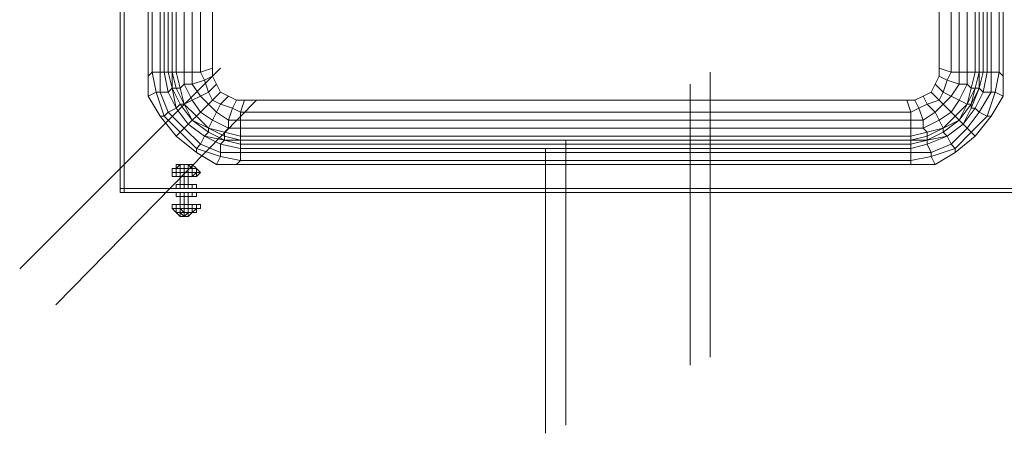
# Model space of a CAD drawing. Header units: millimetres. Extents: x 413 to 305578, y 115 to 38116.
# Tile 176 of 194: x 111360 to 112336, y 16139 to 16549. Entities that reach past the tile are written whole.
import ezdxf

# ---------------------------------------------------------------- set-up
doc = ezdxf.new("R2010")
doc.units = ezdxf.units.MM
doc.layers.add('PDF$_59-60$-$Floor$Plan$-$В_Этаж$02_Сводный$A-DETL-MBND', color=7, linetype='Continuous', true_color=0xdd3700)
doc.layers.add('PDF$_V$line_ifc_RVT-1-В_Этаж$02_Сводный$M-EQPM', color=7, linetype='Continuous', true_color=0xbababa)

msp = doc.modelspace()

# ---------------------------------------------------------------- linework, layer by layer
at = {"layer": 'PDF$_59-60$-$Floor$Plan$-$В_Этаж$02_Сводный$A-DETL-MBND', "lineweight": 0}
for points in [[(111558.94, 16501.03), (111359.98, 16302.07)], [(111395.79, 16266.26), (111594.75, 16469.2)]]:
    msp.add_lwpolyline(points, dxfattribs=at)
at = {"layer": 'PDF$_59-60$-$Floor$Plan$-$В_Этаж$02_Сводный$A-DETL-MBND', "color": 150, "lineweight": 0, "true_color": 0x007fff}
for points in [[(112044.4, 16214.53), (112044.4, 16497.06)], [(112024.51, 16485.12), (112024.51, 16206.57)]]:
    msp.add_lwpolyline(points, dxfattribs=at)
at = {"layer": 'PDF$_59-60$-$Floor$Plan$-$В_Этаж$02_Сводный$A-DETL-MBND', "color": 220, "lineweight": 0, "true_color": 0xff00bf}
for points in [[(111901.15, 16146.89), (111901.15, 16429.41)], [(111881.26, 16421.45), (111881.26, 16138.93)]]:
    msp.add_lwpolyline(points, dxfattribs=at)
at = {"layer": 'PDF$_V$line_ifc_RVT-1-В_Этаж$02_Сводный$M-EQPM', "lineweight": 0}
for points in [[(111531.09, 17169.54), (111531.09, 17161.58), (111539.04, 17161.58), (111539.04, 16497.06), (111550.98, 16501.03)], [(111582.82, 16469.2), (112239.38, 16469.2), (112243.36, 16457.26), (111578.84, 16457.26), (111582.82, 16469.2), (111574.86, 16469.2), (111566.9, 16473.18), (111558.94, 16477.16), (111554.96, 16485.12), (111550.98, 16493.08), (111550.98, 16501.03), (111550.98, 16827.33), (111550.98, 17157.6), (111539.04, 17161.58), (111543.02, 17169.54), (111535.07, 17173.52)], [(111554.96, 16485.12), (111547, 16477.16), (111543.02, 16489.1), (111531.09, 16485.12), (111531.09, 16497.06), (111531.09, 17161.58), (111523.13, 17161.58), (111523.13, 16497.06), (111531.09, 16497.06), (111539.04, 16497.06), (111543.02, 16489.1), (111550.98, 16493.08)], [(111550.98, 17157.6), (111550.98, 16501.03), (111550.98, 16493.08), (111554.96, 16485.12), (111558.94, 16477.16), (111566.9, 16473.18), (111574.86, 16469.2), (111582.82, 16469.2), (112239.38, 16469.2), (112247.34, 16469.2), (112239.38, 16469.2)], [(112271.22, 16827.33), (112271.22, 16501.03), (112283.16, 16497.06), (112283.16, 17161.58)], [(112307.03, 17161.58), (112307.03, 16497.06), (112299.07, 16497.06), (112291.11, 16497.06), (112283.16, 16497.06), (112279.18, 16489.1), (112271.22, 16493.08), (112271.22, 16501.03), (112271.22, 17157.6)], [(112299.07, 17161.58), (112299.07, 16497.06), (112299.07, 16485.12), (112291.11, 16469.2), (112299.07, 16465.22), (112303.05, 16481.14), (112307.03, 16481.14), (112311.01, 16497.06), (112307.03, 16481.14), (112311.01, 16481.14), (112303.05, 16465.22), (112303.05, 16461.24), (112295.09, 16445.33), (112291.11, 16449.3), (112275.2, 16441.35), (112275.2, 16437.37), (112291.11, 16449.3), (112303.05, 16465.22), (112307.03, 16481.14), (112299.07, 16465.22), (112287.14, 16453.28), (112283.16, 16457.26), (112291.11, 16469.2), (112283.16, 16473.18), (112291.11, 16485.12), (112291.11, 16497.06), (112291.11, 17161.58)], [(111499.25, 16453.28), (111503.23, 16453.28), (111519.15, 16437.37), (111523.13, 16441.35), (111539.04, 16425.43), (111543.02, 16433.39), (111527.11, 16445.33), (111515.17, 16461.24), (111519.15, 16465.22), (111511.19, 16481.14), (111511.19, 16497.06), (111511.19, 17149.64), (111511.19, 16497.06), (111511.19, 16481.14), (111515.17, 16461.24), (111507.21, 16477.16), (111499.25, 16477.16), (111499.25, 16497.06), (111491.29, 16497.06), (111491.29, 17129.75)], [(111511.19, 17149.64), (111511.19, 16497.06), (111507.21, 16497.06), (111503.23, 16497.06), (111503.23, 17141.69)], [(111515.17, 17153.62), (111515.17, 16497.06), (111511.19, 16497.06), (111515.17, 16481.14), (111519.15, 16481.14), (111523.13, 16465.22), (111531.09, 16469.2), (111539.04, 16457.26), (111547, 16465.22), (111554.96, 16457.26), (111558.94, 16465.22), (111570.88, 16461.24), (111574.86, 16469.2)], [(111507.21, 17145.67), (111507.21, 16497.06), (111511.19, 16481.14), (111507.21, 16477.16), (111503.23, 16497.06), (111499.25, 16497.06), (111499.25, 17137.71)], [(112287.14, 16417.47), (112267.24, 16405.53), (112243.36, 16405.53), (111574.86, 16405.53), (111554.96, 16405.53), (111535.07, 16417.47), (111515.17, 16433.39), (111499.25, 16453.28), (111487.32, 16473.18), (111487.32, 16493.08), (111487.32, 17125.77)], [(112318.97, 16377.68), (112358.76, 16377.68), (112362.74, 16377.68), (112358.76, 16377.68), (111463.44, 16377.68), (111459.46, 16377.68), (111459.46, 16381.66), (111463.44, 16381.66), (111463.44, 17101.89)], [(111459.46, 16381.66), (111459.46, 17097.92)], [(112307.03, 16433.39), (112322.95, 16453.28), (112318.97, 16453.28), (112326.93, 16477.16), (112322.95, 16477.16), (112322.95, 16497.06), (112318.97, 16497.06), (112318.97, 16620.41), (112322.95, 16620.41), (112322.95, 16656.22), (112322.95, 16620.41)], [(112322.95, 16453.28), (112334.89, 16473.18), (112326.93, 16477.16), (112330.91, 16497.06), (112322.95, 16497.06), (112322.95, 16620.41), (112326.93, 16620.41), (112326.93, 16656.22), (112326.93, 16620.41), (112326.93, 16656.22)], [(112334.89, 16493.08), (112330.91, 16497.06), (112330.91, 16656.22)], [(112334.89, 16656.22), (112334.89, 16493.08), (112334.89, 16473.18)], [(111554.96, 16405.53), (111558.94, 16413.49), (111578.84, 16409.51), (111578.84, 16417.47), (111558.94, 16417.47), (111558.94, 16425.43), (111543.02, 16433.39), (111527.11, 16445.33), (111531.09, 16449.3), (111519.15, 16465.22), (111511.19, 16481.14), (111515.17, 16481.14), (111523.13, 16465.22), (111535.07, 16453.28), (111539.04, 16457.26), (111550.98, 16449.3), (111554.96, 16457.26), (111566.9, 16449.3), (111570.88, 16461.24), (111578.84, 16457.26), (111578.84, 16449.3), (111578.84, 16441.35), (111578.84, 16433.39), (111578.84, 16429.41), (112243.36, 16429.41), (112259.28, 16429.41), (112275.2, 16437.37), (112259.28, 16429.41), (112259.28, 16433.39), (112275.2, 16441.35), (112287.14, 16453.28), (112291.11, 16449.3), (112303.05, 16465.22), (112299.07, 16465.22), (112291.11, 16449.3), (112275.2, 16437.37), (112279.18, 16433.39), (112295.09, 16445.33), (112307.03, 16461.24), (112303.05, 16461.24), (112311.01, 16481.14), (112311.01, 16497.06), (112311.01, 16620.41)], [(112243.36, 16405.53), (112243.36, 16409.51), (112263.26, 16413.49), (112287.14, 16421.45), (112303.05, 16437.37), (112299.07, 16441.35), (112283.16, 16425.43), (112279.18, 16433.39), (112259.28, 16425.43), (112259.28, 16429.41), (112243.36, 16425.43), (112243.36, 16429.41), (111578.84, 16429.41), (111562.92, 16429.41), (111562.92, 16433.39), (111578.84, 16429.41), (112243.36, 16429.41), (112259.28, 16429.41), (112279.18, 16433.39), (112295.09, 16445.33), (112299.07, 16441.35), (112311.01, 16457.26), (112307.03, 16461.24), (112314.99, 16477.16), (112311.01, 16481.14), (112314.99, 16497.06), (112311.01, 16497.06), (112311.01, 16620.41), (112311.01, 16497.06), (112307.03, 16497.06), (112303.05, 16481.14), (112299.07, 16485.12), (112291.11, 16485.12), (112279.18, 16489.1), (112275.2, 16477.16), (112267.24, 16485.12), (112263.26, 16477.16), (112271.22, 16469.2), (112259.28, 16465.22), (112267.24, 16457.26), (112255.3, 16449.3), (112255.3, 16441.35), (112243.36, 16441.35), (112243.36, 16433.39), (111578.84, 16433.39), (111562.92, 16437.37), (111562.92, 16433.39), (111547, 16441.35), (111547, 16437.37), (111562.92, 16429.41), (111578.84, 16429.41), (111578.84, 16425.43), (112243.36, 16425.43), (112243.36, 16421.45), (112259.28, 16425.43), (112263.26, 16417.47), (112283.16, 16425.43), (112287.14, 16421.45), (112287.14, 16417.47), (112307.03, 16433.39), (112303.05, 16437.37), (112318.97, 16453.28), (112311.01, 16457.26), (112322.95, 16477.16), (112314.99, 16477.16), (112318.97, 16497.06), (112314.99, 16497.06), (112314.99, 16620.41)], [(111487.32, 16493.08), (111491.29, 16497.06), (111495.27, 16477.16), (111499.25, 16477.16), (111507.21, 16457.26), (111523.13, 16441.35), (111527.11, 16445.33), (111515.17, 16461.24), (111507.21, 16457.26), (111503.23, 16453.28), (111495.27, 16477.16), (111487.32, 16473.18)], [(111511.19, 16497.06), (111511.19, 16497.06)], [(111511.19, 16497.06), (111511.19, 16497.06)], [(111566.9, 16473.18), (111558.94, 16465.22), (111550.98, 16469.2), (111547, 16465.22), (111539.04, 16473.18), (111531.09, 16469.2), (111523.13, 16485.12), (111519.15, 16481.14), (111515.17, 16497.06), (111523.13, 16497.06), (111523.13, 16485.12), (111531.09, 16485.12), (111539.04, 16473.18), (111547, 16477.16), (111550.98, 16469.2), (111558.94, 16477.16)], [(112271.22, 16501.03), (112271.22, 16493.08), (112267.24, 16485.12), (112263.26, 16477.16)], [(112267.24, 16485.12), (112271.22, 16493.08)], [(112311.01, 16497.06), (112311.01, 16497.06)], [(112311.01, 16497.06), (112311.01, 16497.06)], [(111511.19, 16481.14), (111511.19, 16481.14)], [(111511.19, 16481.14), (111511.19, 16481.14)], [(112307.03, 16481.14), (112307.03, 16481.14)], [(112311.01, 16481.14), (112311.01, 16481.14)], [(111574.86, 16405.53), (111578.84, 16409.51), (112243.36, 16409.51), (112243.36, 16417.47), (111578.84, 16417.47), (111578.84, 16421.45), (111558.94, 16425.43), (111562.92, 16429.41), (111543.02, 16433.39), (111547, 16437.37), (111531.09, 16449.3), (111519.15, 16465.22), (111523.13, 16465.22), (111531.09, 16449.3), (111547, 16437.37), (111562.92, 16429.41), (111578.84, 16425.43), (111578.84, 16421.45), (112243.36, 16421.45), (112243.36, 16417.47), (112263.26, 16417.47), (112263.26, 16413.49), (112267.24, 16405.53)], [(111519.15, 16465.22), (111519.15, 16465.22)], [(111523.13, 16465.22), (111523.13, 16465.22)], [(112247.34, 16469.2), (112255.3, 16473.18)], [(112299.07, 16465.22), (112299.07, 16465.22)], [(112303.05, 16465.22), (112303.05, 16465.22)], [(111515.17, 16461.24), (111515.17, 16461.24)], [(111527.11, 16445.33), (111527.11, 16445.33)], [(111531.09, 16449.3), (111531.09, 16449.3)], [(111531.09, 16449.3), (111531.09, 16449.3)], [(112291.11, 16449.3), (112291.11, 16449.3)], [(112291.11, 16449.3), (112291.11, 16449.3)], [(112295.09, 16445.33), (112295.09, 16445.33)], [(111515.17, 16433.39), (111519.15, 16437.37), (111535.07, 16421.45), (111539.04, 16425.43), (111558.94, 16417.47), (111558.94, 16413.49), (111535.07, 16421.45), (111535.07, 16417.47)], [(111547, 16441.35), (111547, 16441.35)], [(111547, 16437.37), (111547, 16437.37)], [(112275.2, 16441.35), (112275.2, 16441.35)], [(112275.2, 16437.37), (112275.2, 16437.37)], [(111543.02, 16433.39), (111543.02, 16433.39)], [(111562.92, 16429.41), (111562.92, 16429.41)], [(111562.92, 16429.41), (111562.92, 16429.41)], [(111578.84, 16429.41), (111578.84, 16429.41)], [(111578.84, 16429.41), (111578.84, 16429.41)], [(112243.36, 16429.41), (112243.36, 16429.41)], [(112243.36, 16429.41), (112243.36, 16429.41)], [(112259.28, 16429.41), (112259.28, 16429.41)], [(112259.28, 16429.41), (112259.28, 16429.41)], [(112279.18, 16433.39), (112279.18, 16433.39)], [(111515.17, 16405.53), (111519.15, 16405.53)], [(111515.17, 16405.53), (111519.15, 16405.53)], [(111515.17, 16401.55), (111519.15, 16405.53)], [(111515.17, 16401.55), (111519.15, 16405.53)], [(111523.13, 16393.6), (111527.11, 16393.6), (111523.13, 16393.6), (111527.11, 16393.6), (111531.09, 16393.6), (111527.11, 16393.6), (111523.13, 16393.6), (111523.13, 16397.58), (111519.15, 16397.58), (111515.17, 16397.58), (111519.15, 16397.58), (111519.15, 16401.55), (111523.13, 16401.55), (111523.13, 16397.58), (111527.11, 16397.58), (111531.09, 16397.58), (111527.11, 16397.58), (111527.11, 16401.55), (111523.13, 16401.55), (111523.13, 16405.53)], [(111519.15, 16405.53), (111519.15, 16405.53)], [(111519.15, 16405.53), (111519.15, 16405.53)], [(111519.15, 16405.53), (111519.15, 16405.53)], [(111519.15, 16405.53), (111519.15, 16405.53)], [(111519.15, 16405.53), (111523.13, 16405.53)], [(111519.15, 16405.53), (111519.15, 16405.53)], [(111523.13, 16405.53), (111523.13, 16405.53)], [(111523.13, 16405.53), (111527.11, 16405.53)], [(111527.11, 16405.53), (111523.13, 16405.53)], [(111527.11, 16405.53), (111523.13, 16405.53)], [(111527.11, 16405.53), (111523.13, 16405.53)], [(111527.11, 16405.53), (111523.13, 16405.53)], [(111527.11, 16405.53), (111523.13, 16405.53)], [(111527.11, 16405.53), (111523.13, 16405.53)], [(111527.11, 16405.53), (111523.13, 16405.53)], [(111527.11, 16405.53), (111523.13, 16405.53)], [(111527.11, 16405.53), (111523.13, 16405.53)], [(111527.11, 16405.53), (111523.13, 16405.53)], [(111523.13, 16405.53), (111523.13, 16405.53)], [(111523.13, 16405.53), (111523.13, 16405.53)], [(111527.11, 16405.53), (111527.11, 16405.53)], [(111527.11, 16405.53), (111527.11, 16405.53)], [(111527.11, 16405.53), (111527.11, 16405.53)], [(111527.11, 16405.53), (111527.11, 16405.53)], [(111527.11, 16405.53), (111527.11, 16405.53)], [(111527.11, 16405.53), (111527.11, 16405.53)], [(111527.11, 16401.55), (111527.11, 16405.53)], [(111527.11, 16405.53), (111527.11, 16405.53)], [(111531.09, 16405.53), (111527.11, 16405.53)], [(111531.09, 16405.53), (111527.11, 16405.53)], [(111531.09, 16405.53), (111527.11, 16405.53)], [(111531.09, 16405.53), (111527.11, 16405.53)], [(111527.11, 16405.53), (111527.11, 16405.53)], [(111531.09, 16401.55), (111527.11, 16405.53)], [(111531.09, 16405.53), (111531.09, 16405.53)], [(111531.09, 16405.53), (111531.09, 16405.53)], [(111531.09, 16401.55), (111531.09, 16405.53)], [(111535.07, 16401.55), (111531.09, 16405.53)], [(111535.07, 16401.55), (111531.09, 16405.53)], [(111535.07, 16401.55), (111531.09, 16405.53)], [(111511.19, 16401.55), (111511.19, 16401.55)], [(111511.19, 16401.55), (111511.19, 16401.55)], [(111511.19, 16401.55), (111511.19, 16401.55)], [(111523.13, 16393.6), (111519.15, 16393.6), (111519.15, 16397.58), (111519.15, 16393.6), (111515.17, 16393.6), (111515.17, 16397.58), (111519.15, 16397.58), (111515.17, 16397.58), (111511.19, 16397.58), (111515.17, 16397.58), (111511.19, 16397.58), (111515.17, 16397.58), (111515.17, 16401.55)], [(111511.19, 16397.58), (111511.19, 16397.58)], [(111511.19, 16397.58), (111511.19, 16397.58)], [(111511.19, 16397.58), (111511.19, 16397.58)], [(111511.19, 16397.58), (111511.19, 16397.58)], [(111511.19, 16397.58), (111511.19, 16397.58)], [(111511.19, 16393.6), (111511.19, 16397.58)], [(111511.19, 16393.6), (111511.19, 16397.58)], [(111511.19, 16393.6), (111511.19, 16397.58)], [(111511.19, 16393.6), (111511.19, 16397.58)], [(111515.17, 16401.55), (111515.17, 16401.55)], [(111515.17, 16401.55), (111515.17, 16401.55)], [(111515.17, 16401.55), (111515.17, 16401.55)], [(111515.17, 16401.55), (111515.17, 16401.55)], [(111515.17, 16401.55), (111515.17, 16401.55)], [(111515.17, 16397.58), (111515.17, 16397.58)], [(111515.17, 16397.58), (111519.15, 16397.58)], [(111515.17, 16397.58), (111519.15, 16397.58)], [(111515.17, 16397.58), (111515.17, 16397.58)], [(111515.17, 16397.58), (111515.17, 16397.58)], [(111519.15, 16401.55), (111519.15, 16401.55)], [(111519.15, 16397.58), (111519.15, 16397.58)], [(111519.15, 16397.58), (111523.13, 16397.58)], [(111519.15, 16397.58), (111519.15, 16397.58)], [(111519.15, 16397.58), (111523.13, 16397.58)], [(111519.15, 16397.58), (111519.15, 16397.58)], [(111519.15, 16397.58), (111519.15, 16397.58)], [(111523.13, 16401.55), (111523.13, 16401.55)], [(111523.13, 16397.58), (111523.13, 16397.58)], [(111523.13, 16397.58), (111527.11, 16397.58)], [(111523.13, 16397.58), (111523.13, 16397.58)], [(111523.13, 16397.58), (111523.13, 16397.58)], [(111523.13, 16397.58), (111527.11, 16397.58)], [(111527.11, 16401.55), (111527.11, 16401.55)], [(111527.11, 16401.55), (111531.09, 16401.55)], [(111527.11, 16397.58), (111527.11, 16397.58)], [(111527.11, 16397.58), (111527.11, 16397.58)], [(111527.11, 16397.58), (111527.11, 16397.58)], [(111527.11, 16397.58), (111531.09, 16397.58)], [(111527.11, 16393.6), (111527.11, 16397.58)], [(111531.09, 16401.55), (111531.09, 16401.55)], [(111531.09, 16401.55), (111535.07, 16401.55)], [(111531.09, 16401.55), (111531.09, 16401.55)], [(111531.09, 16397.58), (111531.09, 16397.58)], [(111531.09, 16397.58), (111535.07, 16397.58)], [(111531.09, 16397.58), (111531.09, 16397.58)], [(111531.09, 16397.58), (111531.09, 16397.58)], [(111531.09, 16397.58), (111535.07, 16397.58)], [(111531.09, 16393.6), (111531.09, 16397.58)], [(111531.09, 16393.6), (111535.07, 16397.58)], [(111535.07, 16401.55), (111535.07, 16401.55)], [(111535.07, 16401.55), (111535.07, 16401.55)], [(111535.07, 16401.55), (111535.07, 16401.55)], [(111535.07, 16401.55), (111535.07, 16401.55)], [(111535.07, 16397.58), (111535.07, 16401.55)], [(111535.07, 16397.58), (111535.07, 16397.58)], [(111535.07, 16397.58), (111535.07, 16397.58)], [(111535.07, 16397.58), (111535.07, 16397.58)], [(111535.07, 16397.58), (111535.07, 16397.58)], [(111535.07, 16397.58), (111535.07, 16397.58)], [(111535.07, 16397.58), (111535.07, 16397.58)], [(111535.07, 16397.58), (111535.07, 16397.58)], [(111535.07, 16393.6), (111535.07, 16397.58)], [(111535.07, 16393.6), (111535.07, 16397.58)], [(111535.07, 16397.58), (111535.07, 16393.6), (111539.04, 16397.58)], [(111539.04, 16397.58), (111539.04, 16397.58)], [(111539.04, 16397.58), (111539.04, 16397.58)], [(111539.04, 16397.58), (111539.04, 16397.58)], [(111511.19, 16393.6), (111511.19, 16393.6)], [(111511.19, 16393.6), (111511.19, 16393.6)], [(111511.19, 16393.6), (111511.19, 16393.6)], [(111511.19, 16393.6), (111511.19, 16393.6)], [(111511.19, 16393.6), (111515.17, 16393.6)], [(111515.17, 16393.6), (111511.19, 16393.6)], [(111515.17, 16393.6), (111511.19, 16393.6)], [(111511.19, 16393.6), (111511.19, 16393.6)], [(111511.19, 16393.6), (111515.17, 16393.6)], [(111515.17, 16393.6), (111511.19, 16393.6)], [(111515.17, 16393.6), (111511.19, 16393.6)], [(111515.17, 16393.6), (111511.19, 16393.6)], [(111511.19, 16393.6), (111511.19, 16393.6)], [(111511.19, 16393.6), (111515.17, 16393.6)], [(111515.17, 16393.6), (111511.19, 16393.6)], [(111515.17, 16393.6), (111511.19, 16393.6)], [(111515.17, 16393.6), (111519.15, 16393.6), (111523.13, 16393.6), (111527.11, 16393.6), (111527.11, 16385.64), (111523.13, 16385.64), (111523.13, 16393.6), (111523.13, 16385.64), (111523.13, 16393.6), (111519.15, 16393.6)], [(111515.17, 16393.6), (111515.17, 16393.6)], [(111515.17, 16393.6), (111515.17, 16393.6)], [(111515.17, 16393.6), (111519.15, 16393.6)], [(111519.15, 16393.6), (111515.17, 16393.6)], [(111515.17, 16393.6), (111515.17, 16393.6)], [(111515.17, 16393.6), (111515.17, 16393.6)], [(111515.17, 16393.6), (111519.15, 16393.6)], [(111519.15, 16393.6), (111515.17, 16393.6)], [(111515.17, 16393.6), (111515.17, 16393.6)], [(111515.17, 16393.6), (111515.17, 16393.6)], [(111515.17, 16385.64), (111515.17, 16381.66), (111515.17, 16385.64), (111515.17, 16381.66), (111515.17, 16385.64), (111519.15, 16385.64), (111523.13, 16385.64), (111523.13, 16381.66), (111523.13, 16385.64)], [(111515.17, 16385.64), (111515.17, 16385.64)], [(111519.15, 16393.6), (111519.15, 16393.6)], [(111519.15, 16393.6), (111519.15, 16393.6)], [(111519.15, 16393.6), (111523.13, 16393.6)], [(111523.13, 16393.6), (111519.15, 16393.6)], [(111519.15, 16393.6), (111519.15, 16393.6)], [(111519.15, 16393.6), (111519.15, 16393.6)], [(111519.15, 16393.6), (111523.13, 16393.6)], [(111523.13, 16393.6), (111519.15, 16393.6)], [(111519.15, 16393.6), (111519.15, 16393.6)], [(111519.15, 16393.6), (111519.15, 16393.6)], [(111519.15, 16393.6), (111523.13, 16393.6)], [(111519.15, 16393.6), (111519.15, 16393.6)], [(111519.15, 16385.64), (111519.15, 16393.6)], [(111519.15, 16385.64), (111519.15, 16393.6)], [(111519.15, 16385.64), (111519.15, 16393.6)], [(111519.15, 16385.64), (111519.15, 16393.6)], [(111519.15, 16381.66), (111519.15, 16385.64)], [(111523.13, 16393.6), (111523.13, 16393.6)], [(111523.13, 16393.6), (111527.11, 16393.6)], [(111523.13, 16393.6), (111523.13, 16393.6)], [(111523.13, 16393.6), (111523.13, 16393.6)], [(111523.13, 16393.6), (111523.13, 16393.6)], [(111523.13, 16393.6), (111523.13, 16393.6)], [(111523.13, 16393.6), (111523.13, 16393.6)], [(111523.13, 16393.6), (111523.13, 16393.6)], [(111523.13, 16393.6), (111523.13, 16393.6)], [(111523.13, 16385.64), (111523.13, 16385.64)], [(111527.11, 16393.6), (111527.11, 16393.6)], [(111527.11, 16393.6), (111527.11, 16393.6)], [(111527.11, 16393.6), (111527.11, 16393.6)], [(111527.11, 16393.6), (111531.09, 16393.6)], [(111531.09, 16393.6), (111527.11, 16393.6)], [(111527.11, 16393.6), (111527.11, 16393.6)], [(111527.11, 16393.6), (111527.11, 16393.6)], [(111527.11, 16393.6), (111531.09, 16393.6)], [(111527.11, 16393.6), (111531.09, 16393.6)], [(111531.09, 16393.6), (111527.11, 16393.6)], [(111527.11, 16393.6), (111531.09, 16393.6)], [(111527.11, 16393.6), (111527.11, 16393.6)], [(111527.11, 16393.6), (111527.11, 16393.6)], [(111527.11, 16385.64), (111527.11, 16393.6)], [(111527.11, 16381.66), (111527.11, 16385.64)], [(111527.11, 16385.64), (111527.11, 16385.64)], [(111527.11, 16385.64), (111531.09, 16385.64)], [(111527.11, 16381.66), (111527.11, 16385.64)], [(111531.09, 16393.6), (111531.09, 16393.6)], [(111531.09, 16393.6), (111531.09, 16393.6)], [(111531.09, 16393.6), (111531.09, 16393.6)], [(111531.09, 16393.6), (111535.07, 16393.6)], [(111535.07, 16393.6), (111531.09, 16393.6)], [(111531.09, 16393.6), (111531.09, 16393.6)], [(111531.09, 16393.6), (111531.09, 16393.6)], [(111535.07, 16393.6), (111531.09, 16393.6)], [(111531.09, 16393.6), (111535.07, 16393.6)], [(111531.09, 16393.6), (111531.09, 16393.6)], [(111531.09, 16385.64), (111531.09, 16385.64)], [(111531.09, 16385.64), (111535.07, 16385.64)], [(111535.07, 16393.6), (111535.07, 16393.6)], [(111535.07, 16393.6), (111535.07, 16393.6)], [(111535.07, 16393.6), (111535.07, 16393.6)], [(111535.07, 16393.6), (111535.07, 16393.6)], [(111535.07, 16393.6), (111535.07, 16393.6)], [(111535.07, 16393.6), (111535.07, 16393.6)], [(111535.07, 16393.6), (111535.07, 16393.6)], [(111535.07, 16393.6), (111535.07, 16393.6)], [(111535.07, 16385.64), (111535.07, 16385.64)], [(111535.07, 16381.66), (111535.07, 16385.64)], [(111535.07, 16381.66), (111535.07, 16385.64)], [(111463.44, 16377.68), (111463.44, 16381.66), (112358.76, 16381.66)], [(111519.15, 16357.78), (111519.15, 16361.76), (111523.13, 16361.76), (111527.11, 16361.76), (111531.09, 16361.76), (111535.07, 16361.76), (111531.09, 16357.78), (111535.07, 16357.78), (111531.09, 16357.78), (111535.07, 16357.78), (111531.09, 16357.78), (111531.09, 16361.76), (111527.11, 16361.76), (111523.13, 16361.76), (111519.15, 16361.76), (111523.13, 16357.78), (111519.15, 16357.78), (111515.17, 16357.78), (111519.15, 16357.78), (111515.17, 16357.78), (111511.19, 16361.76), (111515.17, 16361.76), (111519.15, 16361.76), (111519.15, 16365.74), (111523.13, 16365.74), (111527.11, 16365.74), (111531.09, 16365.74), (111527.11, 16365.74), (111523.13, 16365.74), (111519.15, 16365.74), (111515.17, 16365.74), (111511.19, 16365.74), (111515.17, 16365.74), (111511.19, 16365.74), (111515.17, 16365.74), (111519.15, 16365.74), (111515.17, 16365.74), (111511.19, 16365.74), (111515.17, 16365.74), (111511.19, 16365.74), (111515.17, 16365.74), (111511.19, 16365.74), (111515.17, 16365.74), (111519.15, 16365.74), (111515.17, 16365.74), (111511.19, 16365.74), (111515.17, 16365.74), (111519.15, 16365.74), (111523.13, 16365.74), (111519.15, 16365.74), (111523.13, 16365.74), (111523.13, 16373.7), (111523.13, 16377.68), (111523.13, 16373.7), (111519.15, 16373.7), (111515.17, 16373.7), (111515.17, 16377.68), (111515.17, 16373.7), (111515.17, 16377.68), (111515.17, 16373.7)], [(111519.15, 16373.7), (111519.15, 16377.68)], [(111523.13, 16373.7), (111523.13, 16365.74), (111523.13, 16373.7), (111527.11, 16373.7), (111527.11, 16365.74), (111527.11, 16373.7), (111527.11, 16377.68), (111527.11, 16373.7), (111531.09, 16373.7), (111535.07, 16373.7), (111535.07, 16377.68), (111535.07, 16373.7)], [(112318.97, 16377.68), (112318.97, 16377.68)], [(111515.17, 16373.7), (111515.17, 16373.7)], [(111519.15, 16373.7), (111519.15, 16365.74)], [(111519.15, 16373.7), (111519.15, 16365.74)], [(111535.07, 16365.74), (111531.09, 16365.74), (111527.11, 16365.74), (111523.13, 16365.74), (111527.11, 16365.74), (111531.09, 16365.74), (111527.11, 16365.74), (111527.11, 16373.7), (111527.11, 16365.74), (111527.11, 16373.7), (111527.11, 16365.74)], [(111523.13, 16373.7), (111523.13, 16373.7)], [(111527.11, 16373.7), (111527.11, 16373.7)], [(111531.09, 16373.7), (111531.09, 16373.7)], [(111535.07, 16373.7), (111535.07, 16373.7)], [(111535.07, 16357.78), (111535.07, 16361.76), (111535.07, 16357.78), (111535.07, 16361.76), (111531.09, 16361.76), (111527.11, 16361.76), (111527.11, 16365.74), (111523.13, 16365.74), (111523.13, 16361.76), (111519.15, 16361.76), (111515.17, 16361.76), (111515.17, 16357.78), (111511.19, 16361.76), (111515.17, 16357.78)], [(111511.19, 16365.74), (111511.19, 16361.76)], [(111511.19, 16365.74), (111511.19, 16365.74)], [(111511.19, 16365.74), (111511.19, 16361.76)], [(111511.19, 16365.74), (111511.19, 16365.74)], [(111511.19, 16365.74), (111511.19, 16361.76)], [(111511.19, 16365.74), (111511.19, 16365.74)], [(111511.19, 16365.74), (111511.19, 16365.74)], [(111511.19, 16365.74), (111511.19, 16365.74)], [(111511.19, 16365.74), (111511.19, 16365.74)], [(111511.19, 16365.74), (111511.19, 16365.74)], [(111511.19, 16361.76), (111511.19, 16361.76)], [(111511.19, 16361.76), (111511.19, 16361.76)], [(111511.19, 16361.76), (111511.19, 16361.76)], [(111511.19, 16361.76), (111511.19, 16361.76)], [(111511.19, 16361.76), (111511.19, 16361.76)], [(111539.04, 16361.76), (111539.04, 16365.74), (111539.04, 16361.76), (111535.07, 16361.76), (111539.04, 16361.76), (111535.07, 16361.76), (111531.09, 16361.76), (111531.09, 16365.74), (111527.11, 16365.74), (111523.13, 16365.74), (111519.15, 16365.74), (111515.17, 16365.74), (111519.15, 16365.74), (111515.17, 16365.74), (111515.17, 16361.76), (111515.17, 16365.74)], [(111515.17, 16365.74), (111515.17, 16365.74)], [(111515.17, 16365.74), (111515.17, 16365.74)], [(111515.17, 16365.74), (111515.17, 16365.74)], [(111515.17, 16365.74), (111515.17, 16365.74)], [(111515.17, 16365.74), (111515.17, 16365.74)], [(111515.17, 16365.74), (111515.17, 16365.74)], [(111515.17, 16365.74), (111515.17, 16365.74)], [(111515.17, 16365.74), (111515.17, 16365.74)], [(111515.17, 16365.74), (111515.17, 16365.74)], [(111515.17, 16361.76), (111515.17, 16361.76)], [(111515.17, 16361.76), (111515.17, 16361.76)], [(111519.15, 16357.78), (111515.17, 16357.78)], [(111515.17, 16357.78), (111519.15, 16353.8)], [(111515.17, 16357.78), (111519.15, 16353.8)], [(111515.17, 16357.78), (111519.15, 16353.8)], [(111515.17, 16357.78), (111515.17, 16357.78)], [(111515.17, 16357.78), (111515.17, 16357.78)], [(111519.15, 16365.74), (111519.15, 16365.74)], [(111523.13, 16365.74), (111519.15, 16365.74)], [(111519.15, 16365.74), (111519.15, 16365.74)], [(111523.13, 16365.74), (111519.15, 16365.74)], [(111519.15, 16365.74), (111519.15, 16365.74)], [(111519.15, 16365.74), (111519.15, 16365.74)], [(111519.15, 16365.74), (111519.15, 16365.74)], [(111519.15, 16365.74), (111519.15, 16365.74)], [(111523.13, 16365.74), (111519.15, 16365.74)], [(111519.15, 16365.74), (111519.15, 16365.74)], [(111519.15, 16365.74), (111519.15, 16365.74)], [(111523.13, 16365.74), (111519.15, 16365.74)], [(111519.15, 16365.74), (111519.15, 16365.74)], [(111527.11, 16357.78), (111527.11, 16353.8), (111531.09, 16357.78), (111527.11, 16357.78), (111531.09, 16357.78), (111527.11, 16357.78), (111527.11, 16361.76), (111523.13, 16361.76), (111523.13, 16357.78), (111519.15, 16357.78), (111523.13, 16353.8)], [(111519.15, 16361.76), (111519.15, 16361.76)], [(111519.15, 16361.76), (111519.15, 16361.76)], [(111519.15, 16357.78), (111523.13, 16353.8)], [(111519.15, 16357.78), (111519.15, 16357.78)], [(111519.15, 16357.78), (111519.15, 16353.8)], [(111519.15, 16357.78), (111519.15, 16357.78)], [(111519.15, 16357.78), (111519.15, 16353.8)], [(111519.15, 16357.78), (111519.15, 16357.78)], [(111523.13, 16365.74), (111523.13, 16365.74)], [(111527.11, 16365.74), (111523.13, 16365.74)], [(111523.13, 16365.74), (111523.13, 16365.74)], [(111523.13, 16365.74), (111523.13, 16365.74)], [(111527.11, 16365.74), (111523.13, 16365.74)], [(111523.13, 16365.74), (111523.13, 16365.74)], [(111523.13, 16365.74), (111523.13, 16365.74)], [(111523.13, 16365.74), (111523.13, 16365.74)], [(111523.13, 16365.74), (111523.13, 16365.74)], [(111523.13, 16365.74), (111523.13, 16365.74)], [(111523.13, 16365.74), (111523.13, 16365.74)], [(111523.13, 16365.74), (111523.13, 16365.74)], [(111523.13, 16361.76), (111523.13, 16361.76)], [(111523.13, 16361.76), (111523.13, 16361.76)], [(111523.13, 16353.8), (111527.11, 16357.78)], [(111527.11, 16357.78), (111523.13, 16357.78)], [(111523.13, 16357.78), (111523.13, 16353.8)], [(111527.11, 16357.78), (111523.13, 16357.78)], [(111523.13, 16357.78), (111523.13, 16357.78)], [(111523.13, 16357.78), (111523.13, 16353.8)], [(111523.13, 16357.78), (111523.13, 16357.78)], [(111527.11, 16365.74), (111527.11, 16365.74)], [(111531.09, 16365.74), (111527.11, 16365.74)], [(111527.11, 16365.74), (111527.11, 16365.74)], [(111531.09, 16365.74), (111527.11, 16365.74)], [(111527.11, 16365.74), (111527.11, 16365.74)], [(111527.11, 16365.74), (111527.11, 16365.74)], [(111527.11, 16365.74), (111527.11, 16365.74)], [(111527.11, 16365.74), (111527.11, 16365.74)], [(111527.11, 16365.74), (111527.11, 16365.74)], [(111527.11, 16365.74), (111527.11, 16365.74)], [(111527.11, 16365.74), (111527.11, 16365.74)], [(111527.11, 16365.74), (111527.11, 16365.74)], [(111527.11, 16365.74), (111527.11, 16365.74)], [(111527.11, 16361.76), (111527.11, 16361.76)], [(111527.11, 16361.76), (111527.11, 16361.76)], [(111527.11, 16353.8), (111527.11, 16357.78)], [(111527.11, 16357.78), (111527.11, 16357.78)], [(111535.07, 16365.74), (111531.09, 16365.74)], [(111531.09, 16365.74), (111531.09, 16365.74)], [(111535.07, 16365.74), (111531.09, 16365.74)], [(111531.09, 16365.74), (111531.09, 16365.74)], [(111531.09, 16365.74), (111531.09, 16365.74)], [(111531.09, 16365.74), (111531.09, 16365.74)], [(111531.09, 16365.74), (111531.09, 16365.74)], [(111531.09, 16365.74), (111531.09, 16365.74)], [(111531.09, 16365.74), (111531.09, 16365.74)], [(111531.09, 16365.74), (111531.09, 16365.74)], [(111531.09, 16365.74), (111531.09, 16365.74)], [(111531.09, 16361.76), (111531.09, 16361.76)], [(111531.09, 16361.76), (111531.09, 16361.76)], [(111531.09, 16357.78), (111531.09, 16357.78)], [(111531.09, 16357.78), (111531.09, 16357.78)], [(111535.07, 16365.74), (111535.07, 16365.74)], [(111535.07, 16365.74), (111535.07, 16365.74)], [(111535.07, 16365.74), (111535.07, 16365.74)], [(111535.07, 16365.74), (111535.07, 16365.74)], [(111535.07, 16365.74), (111535.07, 16365.74)], [(111535.07, 16365.74), (111535.07, 16365.74)], [(111535.07, 16365.74), (111535.07, 16365.74)], [(111535.07, 16365.74), (111535.07, 16365.74)], [(111535.07, 16361.76), (111535.07, 16361.76)], [(111535.07, 16361.76), (111535.07, 16361.76)], [(111535.07, 16361.76), (111535.07, 16361.76)], [(111535.07, 16361.76), (111535.07, 16361.76)], [(111535.07, 16361.76), (111535.07, 16361.76)], [(111535.07, 16361.76), (111535.07, 16361.76)], [(111535.07, 16361.76), (111535.07, 16361.76)], [(111535.07, 16357.78), (111535.07, 16357.78)], [(111535.07, 16357.78), (111535.07, 16357.78)], [(111535.07, 16357.78), (111535.07, 16357.78)], [(111539.04, 16365.74), (111539.04, 16365.74)], [(111539.04, 16365.74), (111539.04, 16365.74)], [(111539.04, 16365.74), (111539.04, 16365.74)], [(111539.04, 16361.76), (111539.04, 16361.76)], [(111523.13, 16353.8), (111519.15, 16353.8)], [(111519.15, 16353.8), (111523.13, 16353.8)], [(111519.15, 16353.8), (111519.15, 16353.8)], [(111519.15, 16353.8), (111523.13, 16353.8)], [(111519.15, 16353.8), (111523.13, 16353.8)], [(111519.15, 16353.8), (111519.15, 16353.8)], [(111519.15, 16353.8), (111523.13, 16353.8)], [(111519.15, 16353.8), (111519.15, 16353.8)], [(111519.15, 16353.8), (111523.13, 16353.8)], [(111519.15, 16353.8), (111523.13, 16353.8)], [(111519.15, 16353.8), (111519.15, 16353.8)], [(111519.15, 16353.8), (111523.13, 16353.8)], [(111519.15, 16353.8), (111523.13, 16353.8)], [(111523.13, 16353.8), (111523.13, 16353.8)], [(111523.13, 16353.8), (111523.13, 16353.8)], [(111523.13, 16353.8), (111523.13, 16353.8)], [(111523.13, 16353.8), (111527.11, 16353.8)], [(111523.13, 16353.8), (111523.13, 16353.8)], [(111523.13, 16353.8), (111523.13, 16353.8)], [(111523.13, 16353.8), (111527.11, 16353.8)], [(111527.11, 16353.8), (111523.13, 16353.8)], [(111527.11, 16353.8), (111523.13, 16353.8)], [(111527.11, 16353.8), (111523.13, 16353.8)], [(111527.11, 16353.8), (111523.13, 16353.8)], [(111527.11, 16353.8), (111523.13, 16353.8)], [(111527.11, 16353.8), (111523.13, 16353.8)], [(111527.11, 16353.8), (111523.13, 16353.8)], [(111527.11, 16353.8), (111527.11, 16353.8)], [(111527.11, 16353.8), (111527.11, 16353.8)], [(111527.11, 16353.8), (111527.11, 16353.8)], [(111527.11, 16353.8), (111527.11, 16353.8)], [(111527.11, 16353.8), (111527.11, 16353.8)], [(111527.11, 16353.8), (111527.11, 16353.8)]]:
    msp.add_lwpolyline(points, dxfattribs=at)
for points in [[(111535.07, 16453.28), (111547, 16441.35), (111550.98, 16449.3), (111566.9, 16441.35), (111566.9, 16449.3), (111578.84, 16449.3), (112243.36, 16449.3), (112243.36, 16457.26), (112251.32, 16461.24), (112247.34, 16469.2), (112255.3, 16473.18), (112263.26, 16477.16), (112255.3, 16473.18), (112259.28, 16465.22), (112251.32, 16461.24), (112255.3, 16449.3), (112243.36, 16449.3), (112243.36, 16441.35), (111578.84, 16441.35), (111566.9, 16441.35), (111562.92, 16437.37), (111547, 16441.35), (111531.09, 16449.3)], [(112243.36, 16429.41), (112243.36, 16433.39), (112259.28, 16437.37), (112255.3, 16441.35), (112271.22, 16449.3), (112267.24, 16457.26), (112275.2, 16465.22), (112271.22, 16469.2), (112275.2, 16477.16), (112283.16, 16473.18), (112275.2, 16465.22), (112283.16, 16457.26), (112271.22, 16449.3), (112275.2, 16441.35), (112259.28, 16437.37), (112259.28, 16433.39)], [(111539.04, 16397.58), (111535.07, 16397.58), (111539.04, 16397.58), (111535.07, 16397.58), (111539.04, 16397.58), (111535.07, 16397.58), (111531.09, 16397.58), (111527.11, 16397.58), (111523.13, 16397.58), (111519.15, 16397.58), (111519.15, 16401.55), (111515.17, 16401.55), (111511.19, 16401.55), (111515.17, 16401.55), (111511.19, 16401.55), (111515.17, 16401.55), (111519.15, 16401.55), (111519.15, 16405.53), (111523.13, 16405.53), (111519.15, 16405.53), (111523.13, 16405.53), (111519.15, 16405.53), (111523.13, 16405.53), (111519.15, 16405.53), (111523.13, 16405.53), (111519.15, 16405.53), (111523.13, 16405.53), (111519.15, 16405.53), (111523.13, 16405.53), (111523.13, 16401.55), (111527.11, 16401.55), (111531.09, 16401.55), (111535.07, 16401.55), (111531.09, 16401.55), (111531.09, 16397.58), (111535.07, 16397.58), (111535.07, 16401.55), (111535.07, 16397.58), (111535.07, 16401.55), (111539.04, 16397.58), (111535.07, 16397.58)], [(111519.15, 16405.53), (111515.17, 16405.53)], [(111515.17, 16405.53), (111515.17, 16401.55)], [(111523.13, 16405.53), (111527.11, 16405.53)], [(111527.11, 16405.53), (111531.09, 16405.53)], [(111511.19, 16401.55), (111511.19, 16397.58)], [(111511.19, 16401.55), (111511.19, 16397.58)], [(111519.15, 16401.55), (111523.13, 16401.55)], [(111527.11, 16393.6), (111527.11, 16385.64)], [(111527.11, 16393.6), (111527.11, 16385.64)], [(111531.09, 16393.6), (111535.07, 16393.6)], [(111535.07, 16393.6), (111531.09, 16393.6)], [(111531.09, 16385.64), (111531.09, 16381.66)], [(111531.09, 16377.68), (111531.09, 16373.7)], [(111519.15, 16365.74), (111519.15, 16373.7)], [(111511.19, 16361.76), (111515.17, 16361.76), (111519.15, 16361.76), (111515.17, 16361.76)], [(111531.09, 16365.74), (111527.11, 16365.74)], [(111527.11, 16353.8), (111531.09, 16357.78)], [(111527.11, 16353.8), (111531.09, 16357.78)], [(111535.07, 16365.74), (111531.09, 16365.74), (111535.07, 16365.74), (111531.09, 16365.74), (111535.07, 16365.74), (111531.09, 16365.74), (111535.07, 16365.74), (111531.09, 16365.74), (111535.07, 16365.74), (111539.04, 16365.74), (111535.07, 16365.74), (111539.04, 16365.74), (111535.07, 16365.74), (111539.04, 16365.74), (111535.07, 16365.74), (111535.07, 16361.76)], [(111523.13, 16353.8), (111527.11, 16353.8)]]:
    msp.add_lwpolyline(points, close=True, dxfattribs=at)

doc.saveas('drawing.dxf')
